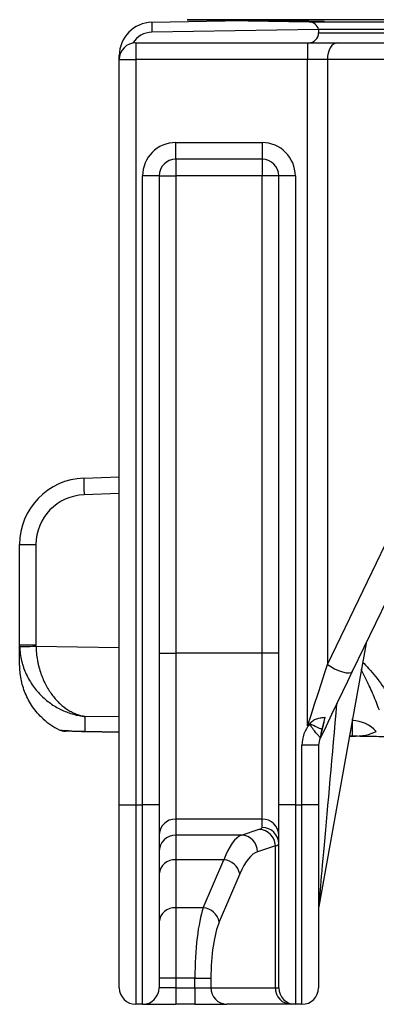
# Model space of a CAD drawing. Header units: millimetres. Extents: x 11 to 736, y 12 to 1573.
# Tile 2 of 23: x 64 to 171, y 419 to 715. Entities that reach past the tile are written whole.
import ezdxf

# ---------------------------------------------------------------- set-up
doc = ezdxf.new("R2010")
doc.units = ezdxf.units.MM

msp = doc.modelspace()

# ---------------------------------------------------------------- linework, layer by layer
at = {"color": 7, "linetype": 'Continuous', "lineweight": 25}
for p, q in [((103.55, 714.44), (131.12, 714.92)), ((114.17, 715.21), (150.86, 714.57)), ((153.72, 712.26), (153.72, 711.26)), ((313.72, 712.26), (153.72, 712.26)), ((473.72, 712.26), (153.72, 712.26)), ((98.72, 708.26), (98.72, 703.26)), ((98.72, 708.26), (150.42, 708.26)), ((150.42, 708.26), (150.42, 703.26)), ((150.42, 708.26), (159.35, 708.26)), ((159.35, 708.26), (300.62, 708.26)), ((93.72, 703.26), (93.72, 704.44)), ((93.72, 703.26), (98.72, 703.26)), ((93.72, 479.26), (93.72, 703.26)), ((150.42, 703.26), (98.72, 703.26)), ((98.72, 703.26), (98.72, 479.26)), ((156.38, 703.26), (150.42, 703.26)), ((150.42, 502.92), (150.42, 703.26)), ((297.64, 703.26), (156.38, 703.26)), ((156.38, 703.26), (156.38, 521.43)), ((110.72, 673.26), (110.72, 678.26)), ((110.72, 678.26), (136.72, 678.26)), ((136.72, 678.26), (136.72, 673.26)), ((136.72, 673.26), (110.72, 673.26)), ((110.72, 673.26), (110.72, 668.26)), ((136.72, 673.26), (136.72, 668.26)), ((105.72, 668.26), (100.72, 668.26)), ((100.72, 479.26), (100.72, 668.26)), ((105.72, 668.26), (105.72, 479.26)), ((105.72, 668.26), (110.72, 668.26)), ((136.72, 668.26), (110.72, 668.26)), ((110.72, 668.26), (110.72, 524.77)), ((136.72, 524.77), (136.72, 668.26)), ((141.72, 668.26), (136.72, 668.26)), ((141.72, 479.26), (141.72, 668.26)), ((146.72, 668.26), (141.72, 668.26)), ((146.72, 668.26), (146.72, 479.26)), ((156.38, 521.43), (213.26, 639.26)), ((220.74, 637.08), (163.86, 519.25)), ((83.05, 577.42), (93.72, 577.77)), ((63.72, 557.43), (68.64, 557.43)), ((63.72, 527.33), (63.72, 557.43)), ((68.64, 557.43), (68.64, 527.33)), ((63.72, 527.33), (68.64, 527.33)), ((63.72, 521.48), (63.72, 527.33)), ((168.01, 527.86), (153.8, 448.7)), ((105.72, 524.77), (110.72, 524.77)), ((110.72, 524.77), (110.72, 474.96)), ((136.72, 524.77), (110.72, 524.77)), ((136.72, 474.96), (136.72, 524.77)), ((141.72, 524.77), (136.72, 524.77)), ((83.38, 505.8), (83.38, 501.27)), ((151.06, 503.54), (151.19, 503.83)), ((155.62, 505.54), (154.69, 501.9)), ((163.9, 499.87), (163.9, 504.54)), ((93.72, 501.07), (83.38, 501.25)), ((154.23, 499.33), (154.2, 499.42)), ((154.26, 499.51), (154.25, 499.35)), ((163.9, 499.84), (162.98, 499.86)), ((153.72, 497.12), (148.72, 497.12)), ((148.72, 479.26), (148.72, 497.12)), ((153.72, 497.12), (153.72, 479.26)), ((93.72, 479.26), (98.72, 479.26)), ((93.72, 424.26), (93.72, 479.26)), ((98.72, 479.26), (98.72, 419.26)), ((98.72, 479.26), (100.72, 479.26)), ((100.72, 419.26), (100.72, 479.26)), ((105.72, 479.26), (100.72, 479.26)), ((105.72, 479.26), (105.72, 424.26)), ((141.72, 424.26), (141.72, 479.26)), ((146.72, 479.26), (141.72, 479.26)), ((146.72, 479.26), (146.72, 419.26)), ((146.72, 479.26), (148.72, 479.26)), ((153.72, 479.26), (148.72, 479.26)), ((148.72, 419.26), (148.72, 479.26)), ((153.72, 479.26), (153.72, 424.26)), ((136.72, 474.96), (110.72, 474.96)), ((110.72, 474.96), (110.72, 470.11)), ((136.72, 472.43), (136.72, 474.96)), ((130.52, 470.11), (135.87, 471.86)), ((130.52, 470.11), (110.72, 470.11)), ((110.72, 470.11), (110.72, 462.71)), ((140.7, 466.88), (135.35, 465.13)), ((140.7, 424.26), (140.7, 466.88)), ((125.18, 462.71), (110.72, 462.71)), ((110.72, 462.71), (110.72, 448.29)), ((119, 448.29), (125.18, 462.71)), ((130.01, 458.47), (123.83, 444.05)), ((119, 448.29), (110.72, 448.29)), ((110.72, 448.29), (110.72, 427.09)), ((110.72, 427.09), (105.72, 427.09)), ((116.48, 427.09), (110.72, 427.09)), ((110.72, 427.09), (110.72, 424.26)), ((116.48, 427.09), (121.31, 427.09)), ((116.48, 424.26), (116.48, 427.09)), ((121.31, 427.09), (121.31, 424.26)), ((110.72, 424.26), (105.72, 424.26)), ((110.72, 424.26), (110.72, 419.26)), ((110.72, 424.26), (116.48, 424.26)), ((116.48, 424.26), (116.48, 419.26)), ((116.48, 424.26), (121.31, 424.26)), ((121.31, 424.26), (140.7, 424.26)), ((140.7, 424.26), (141.72, 424.26)), ((100.72, 419.26), (98.72, 419.26)), ((100.72, 419.26), (110.72, 419.26)), ((116.48, 419.26), (110.72, 419.26)), ((116.48, 419.26), (126.14, 419.26)), ((145.53, 419.26), (126.14, 419.26)), ((146.72, 419.26), (145.53, 419.26)), ((148.72, 419.26), (146.72, 419.26))]:
    msp.add_line(p, q, dxfattribs=at)
at = {"color": 8, "linetype": 'Continuous', "lineweight": 25}
for p, q in [((513.28, 715.21), (114.17, 715.21)), ((150.86, 714.57), (476.59, 714.57)), ((153.71, 712.31), (103.55, 711.44)), ((153.72, 711.26), (473.72, 711.26)), ((93.86, 704.44), (93.72, 704.44)), ((93.72, 572.78), (83.13, 572.42)), ((68.64, 526.91), (93.72, 526.52)), ((93.72, 505.64), (83.38, 505.8)), ((163.9, 504.54), (163.82, 504.54)), ((83.38, 501.27), (93.72, 501.09)), ((162.99, 499.88), (163.9, 499.87))]:
    msp.add_line(p, q, dxfattribs=at)
at = {"color": 7, "linetype": 'Continuous', "lineweight": 25, "flags": 128}
for points in [[(159.35, 708.26), (158.77, 708.17), (158.22, 707.88), (157.7, 707.42), (157.25, 706.8), (156.88, 706.04), (156.6, 705.18), (156.43, 704.24), (156.38, 703.26)], [(63.73, 526.78), (63.83, 526.78), (64.11, 526.79), (64.56, 526.8), (65.17, 526.82), (65.91, 526.84), (66.76, 526.86), (67.68, 526.89), (68.64, 526.91)], [(150.42, 502.92), (151.48, 506.22), (152.53, 509.48), (153.56, 512.67), (154.55, 515.74), (155.49, 518.67), (156.38, 521.43)], [(156.38, 521.43), (157.39, 520.75), (158.54, 520.12), (159.76, 519.58), (160.94, 519.17), (162.01, 518.92), (162.89, 518.85), (163.52, 518.97), (163.86, 519.25)], [(163.86, 519.25), (162.43, 516.3), (160.91, 513.14), (159.31, 509.83), (157.65, 506.39), (155.96, 502.89), (154.25, 499.35)], [(154.69, 501.9), (154.4, 502.03), (154.04, 502.19), (153.63, 502.37), (153.18, 502.58), (152.68, 502.8), (152.16, 503.04), (151.61, 503.29), (151.06, 503.54)], [(83.38, 501.25), (82.61, 501.26), (81.86, 501.27), (81.1, 501.29), (80.36, 501.3), (79.62, 501.31), (78.89, 501.32), (78.18, 501.34), (77.48, 501.35)], [(174.71, 499.65), (174.18, 499.66), (173.63, 499.67), (173.05, 499.68), (172.44, 499.69), (171.81, 499.7), (171.16, 499.71), (170.5, 499.73), (169.81, 499.74), (169.11, 499.75), (168.39, 499.76), (167.66, 499.77), (166.92, 499.79), (166.17, 499.8), (165.42, 499.81), (164.66, 499.83), (163.9, 499.84)]]:
    msp.add_lwpolyline(points, dxfattribs=at)
at = {"color": 7, "linetype": 'Continuous', "lineweight": 25}
for centre, radius, start, end in [((103.72, 704.44), 10, 91, 180), ((146.55, 712.94), 43.03, 178.0026, 181.9974), ((150.8, 711.57), 3, 13.3234, 89), ((150.72, 711.26), 3, 270, 0), ((98.72, 703.26), 5, 90, 180), ((110.72, 668.26), 10, 90, 180), ((136.72, 668.26), 10, 0, 90), ((110.72, 668.26), 5, 90, 180), ((136.72, 668.26), 5, 0, 90), ((83.72, 557.43), 20, 91.9306, 180), ((154.72, 576.08), 71.68, 178.9328, 182.9286), ((83.64, 557.43), 15, 91.9306, 180), ((158.72, 497.12), 10, 140.0662, 180), ((163.73, 494.51), 10.02, 42.6025, 89.0363), ((84, 501.26), 0.623, 178.7403, 181.2597), ((158.72, 497.12), 5, 154.2307, 180), ((152.55, 500.7), 2.1, 322.2097, 325.0957), ((154.05, 499.45), 0.225, 326.2511, 334.2659), ((164.44, 499.85), 0.54, 178.5476, 181.4524), ((110.71, 469.97), 4.99, 89.891, 179.8905), ((136.73, 469.97), 4.99, 0.1092, 90.1091), ((135.66, 466.82), 5.04, 0.6293, 87.6031), ((136.73, 467.44), 4.99, 0.1092, 90.1091), ((110.71, 465.12), 4.99, 89.8907, 179.8907), ((130.31, 465.08), 5.04, 0.6293, 87.6032), ((110.37, 458.05), 4.67, 85.687, 174.912), ((124.69, 457.27), 5.46, 12.6387, 84.7974), ((110.37, 443.64), 4.67, 85.6872, 174.9118), ((118.51, 442.86), 5.46, 12.6387, 84.7971), ((158.72, 447.82), 5, 169.8245, 180), ((98.72, 424.26), 5, 180, 270), ((100.72, 424.26), 5, 270, 0), ((126.23, 424.18), 4.92, 179.0241, 268.9897), ((145.62, 424.18), 4.92, 179.0241, 268.9897), ((146.72, 424.26), 5, 180, 270), ((148.72, 424.26), 5, 270, 0)]:
    msp.add_arc(centre, radius, start, end, dxfattribs=at)
at = {"color": 8, "linetype": 'Continuous', "lineweight": 25}
msp.add_arc((103.67, 704.44), 7, 91, 147.7921, dxfattribs=at)
at = {"color": 7, "linetype": 'Continuous', "lineweight": 25}
for centre, major_axis, ratio, start_param, end_param in [((83.72, 527.36), (4.59, 19.53), 0.996924, 1.802255, 1.829938), ((83.64, 527.36), (2.41, 14.89), 0.994227, 1.732007, 1.75969), ((83.72, 519.73), (-13.78, 15.25), 0.950191, 1.681045, 1.961852), ((83.72, 506.24), (20, -0.28), 0.248585, 4.296513, 4.698404), ((163.72, 504.84), (10, -0.35), 0.496809, 4.747116, 5.560385), ((111.72, 472.43), (25, 0), 0.087489, 6.021386, 6.283185), ((131.57, 420.3), (0, 50), 0.241154, 0.087266, 0.558505), ((136.4, 420.3), (0, 45), 0.267949, 0.087266, 0.558505), ((111.72, 467.45), (30, 0), 0.072907, 6.021386, 6.283185), ((121.84, 427.09), (0, 25), 0.214359, 0.558505, 1.570796), ((126.67, 427.09), (0, 20), 0.267949, 0.558505, 1.570796)]:
    msp.add_ellipse(centre, major_axis=major_axis, ratio=ratio, start_param=start_param, end_param=end_param, dxfattribs=at)
at = {"color": 8, "linetype": 'Continuous', "lineweight": 25}
for centre, major_axis, ratio, start_param, end_param in [((158.72, 504.42), (4.92, 55.72), 0.001037, 3.153153, 4.807461), ((163.72, 525.43), (-0.16, 21.01), 0.008305, 3.24612, 3.390104)]:
    msp.add_ellipse(centre, major_axis=major_axis, ratio=ratio, start_param=start_param, end_param=end_param, dxfattribs=at)
at = {"color": 7, "linetype": 'Continuous', "lineweight": 25}
for points, knots in [([(148.49, 714.77), (147.99, 714.78), (146.98, 714.81), (145.16, 714.84), (143.15, 714.88), (141.02, 714.92), (138.83, 714.96), (136.63, 714.99), (134.5, 715.02), (132.5, 715.05), (130.68, 715.08), (129.09, 715.09), (127.78, 715.11), (126.78, 715.11), (126.15, 715.12), (125.87, 715.11), (125.92, 715.11), (125.93, 715.11)], [0, 0, 0, 0, 0.066925, 0.137183, 0.20744, 0.277705, 0.34797, 0.418235, 0.4885, 0.558759, 0.629018, 0.699268, 0.769518, 0.839759, 0.909999, 0.980235, 1, 1, 1, 1]), ([(125.99, 715.1), (126.1, 715.09), (126.32, 715.09), (126.8, 715.07), (126.98, 715.07), (127.4, 715.06), (127.63, 715.05), (128.39, 715.04), (128.97, 715.02), (129.98, 715), (130.34, 714.99), (131.08, 714.98), (131.46, 714.97), (132.26, 714.96), (132.67, 714.95), (133.53, 714.93), (133.97, 714.93), (135.3, 714.9), (136.22, 714.88), (137.64, 714.86), (138.12, 714.85), (139.07, 714.83), (139.55, 714.83), (140.49, 714.81), (140.96, 714.8), (141.9, 714.79), (142.36, 714.78), (142.82, 714.77)], [0, 0, 0, 0, 0.125, 0.125, 0.1875, 0.1875, 0.25, 0.25, 0.375, 0.375, 0.4375, 0.4375, 0.5, 0.5, 0.5625, 0.5625, 0.625, 0.625, 0.75, 0.75, 0.8125, 0.8125, 0.875, 0.875, 0.9375, 0.9375, 1, 1, 1, 1]), ([(142.82, 714.77), (143.19, 714.77), (143.56, 714.76), (144.31, 714.75), (144.68, 714.74), (145.8, 714.72), (146.53, 714.71), (148, 714.68), (148.7, 714.67), (149.71, 714.66), (150.04, 714.65), (150.68, 714.64), (151, 714.64), (151.6, 714.63), (151.88, 714.63), (152.43, 714.62), (152.7, 714.62), (153.44, 714.61), (153.87, 714.6), (154.43, 714.6), (154.6, 714.6), (154.9, 714.59), (155.03, 714.59), (155.38, 714.59), (155.54, 714.59), (155.62, 714.59)], [0, 0, 0, 0, 0.0625, 0.0625, 0.125, 0.125, 0.25, 0.25, 0.375, 0.375, 0.4375, 0.4375, 0.5, 0.5, 0.5625, 0.5625, 0.625, 0.625, 0.75, 0.75, 0.8125, 0.8125, 0.875, 0.875, 1, 1, 1, 1]), ([(155.55, 714.6), (155.55, 714.61), (155.55, 714.62), (154.13, 714.65), (151.72, 714.71), (149.54, 714.75), (148.49, 714.77)], [0, 0, 0, 0, 0.185943, 0.462785, 0.739665, 1, 1, 1, 1]), ([(68.64, 526.91), (68.67, 525.46), (68.81, 524.04), (69.13, 522.3), (69.2, 521.96), (69.35, 521.27), (69.43, 520.93), (69.7, 519.92), (69.9, 519.27), (70.34, 518.01), (70.59, 517.4), (71.11, 516.21), (71.39, 515.64), (72.28, 513.98), (72.93, 512.99), (73.98, 511.62), (74.35, 511.19), (75.09, 510.37), (75.47, 509.99), (76.63, 508.92), (77.43, 508.31), (78.66, 507.52), (79.08, 507.28), (79.93, 506.86), (80.35, 506.67), (81.21, 506.34), (81.64, 506.2), (82.29, 506.02), (82.51, 505.97), (82.83, 505.9), (82.94, 505.88), (83.16, 505.84), (83.27, 505.82), (83.38, 505.8)], [0, 0, 0, 0, 0.125, 0.125, 0.15625, 0.15625, 0.1875, 0.1875, 0.25, 0.25, 0.3125, 0.3125, 0.375, 0.375, 0.5, 0.5, 0.5625, 0.5625, 0.625, 0.625, 0.75, 0.75, 0.8125, 0.8125, 0.875, 0.875, 0.9375, 0.9375, 0.96875, 0.96875, 0.984375, 0.984375, 1, 1, 1, 1]), ([(63.73, 526.78), (63.77, 525.31), (63.97, 523.89), (64.39, 522.15), (64.48, 521.8), (64.69, 521.11), (64.8, 520.77), (65.16, 519.76), (65.42, 519.1), (66.01, 517.84), (66.34, 517.22), (67.03, 516.03), (67.41, 515.46), (68.6, 513.81), (69.46, 512.81), (70.86, 511.45), (71.35, 511.02), (72.34, 510.21), (72.84, 509.84), (74.38, 508.78), (75.45, 508.18), (77.1, 507.41), (77.66, 507.18), (78.79, 506.77), (79.35, 506.59), (80.49, 506.28), (81.06, 506.15), (81.93, 505.99), (82.22, 505.94), (82.65, 505.88), (82.8, 505.86), (83.09, 505.83), (83.23, 505.81), (83.38, 505.8)], [0, 0, 0, 0, 0.125, 0.125, 0.15625, 0.15625, 0.1875, 0.1875, 0.25, 0.25, 0.3125, 0.3125, 0.375, 0.375, 0.5, 0.5, 0.5625, 0.5625, 0.625, 0.625, 0.75, 0.75, 0.8125, 0.8125, 0.875, 0.875, 0.9375, 0.9375, 0.96875, 0.96875, 0.984375, 0.984375, 1, 1, 1, 1]), ([(70.84, 505.03), (70.21, 505.59), (69.63, 506.18), (68.57, 507.41), (68.08, 508.04), (67.19, 509.33), (66.78, 510), (66.05, 511.36), (65.72, 512.06), (64.85, 514.17), (64.43, 515.6), (64.01, 517.78), (63.9, 518.52), (63.8, 519.62), (63.77, 519.99), (63.73, 520.74), (63.72, 521.11), (63.72, 521.48)], [0, 0, 0, 0, 0.125, 0.125, 0.25, 0.25, 0.375, 0.375, 0.5, 0.5, 0.75, 0.75, 0.875, 0.875, 0.9375, 0.9375, 1, 1, 1, 1]), ([(151.19, 503.83), (151.07, 503.68), (150.82, 503.4), (150.57, 503.1), (150.43, 502.94), (150.42, 502.92)], [0, 0, 0, 0, 0.477207, 0.953889, 1, 1, 1, 1]), ([(154.2, 499.42), (154.1, 499.54), (153.89, 499.79), (153.15, 500.62), (152.23, 501.75), (151.49, 502.81), (151.13, 503.42), (151.06, 503.54)], [0, 0, 0, 0, 0.23034, 0.460029, 0.700343, 0.94348, 1, 1, 1, 1]), ([(151.19, 503.83), (151.52, 504.14), (152.18, 504.76), (153.51, 505.22), (154.68, 505.42), (155.36, 505.51), (155.61, 505.54), (155.62, 505.54)], [0, 0, 0, 0, 0.261568, 0.52204, 0.809884, 0.992012, 1, 1, 1, 1]), ([(155.62, 505.54), (155.5, 505), (155.38, 504.47), (155.13, 503.39), (155.01, 502.86), (154.83, 502.08), (154.77, 501.82), (154.66, 501.3), (154.6, 501.04), (154.49, 500.55), (154.44, 500.31), (154.36, 499.97), (154.34, 499.87), (154.3, 499.67), (154.28, 499.58), (154.26, 499.51)], [0, 0, 0, 0, 0.25, 0.25, 0.5, 0.5, 0.625, 0.625, 0.75, 0.75, 0.875, 0.875, 0.9375, 0.9375, 1, 1, 1, 1]), ([(75.58, 501.81), (75.88, 501.66), (76.19, 501.55), (76.82, 501.4), (77.15, 501.35), (77.48, 501.35)], [0, 0, 0, 0, 0.5, 0.5, 1, 1, 1, 1]), ([(154.69, 501.9), (154.62, 501.57), (154.47, 500.85), (154.34, 500.08), (154.28, 499.66), (154.27, 499.55), (154.26, 499.51), (154.26, 499.51)], [0, 0, 0, 0, 0.345432, 0.770593, 0.919733, 0.98224, 1, 1, 1, 1]), ([(154.25, 499.35), (154.24, 499.34), (154.23, 499.32), (154.22, 499.3), (154.22, 499.29)], [0, 0, 0, 0, 0.712516, 1, 1, 1, 1]), ([(154.22, 499.29), (154.22, 499.29), (154.23, 499.31), (154.23, 499.32), (154.23, 499.33)], [0, 0, 0, 0, 0.107264, 1, 1, 1, 1])]:
    msp.add_open_spline(points, degree=3, knots=knots, dxfattribs=at)
at = {"color": 8, "linetype": 'Continuous', "lineweight": 25}
for points, knots in [([(166.98, 522.13), (167.58, 521.5), (169.65, 519.32), (172.96, 515.31), (175.04, 511.53), (176.09, 509.63)], [0, 0, 0, 0, 0.167859, 0.580413, 1, 1, 1, 1]), ([(172.02, 507.68), (171.44, 509.2), (170.27, 512.24), (168.36, 516.27), (167.11, 518.85), (166.59, 519.92)], [0, 0, 0, 0, 0.367045, 0.735679, 1, 1, 1, 1])]:
    msp.add_open_spline(points, degree=3, knots=knots, dxfattribs=at)

doc.saveas('drawing.dxf')
